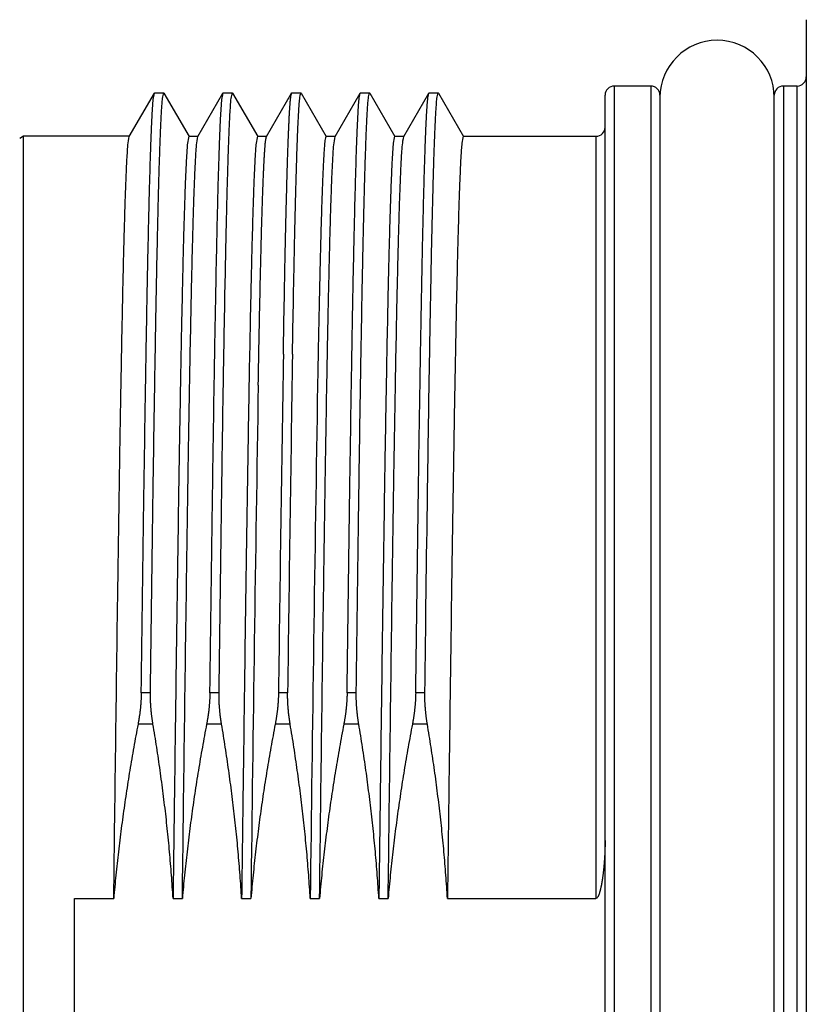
# Model space of a CAD drawing. Header units: millimetres. Extents: x 0 to 1735, y 0 to 1188.
# Tile 100 of 139: x 450 to 467, y 643 to 665. Entities that reach past the tile are written whole.
import ezdxf

# ---------------------------------------------------------------- set-up
doc = ezdxf.new("R2010")
doc.units = ezdxf.units.MM
doc.header["$LTSCALE"] = 0.727559
doc.layers.add('NoLayerName_001', color=7, linetype='Continuous')
doc.layers.add('NoLayerName_004', color=7, linetype='Continuous')

msp = doc.modelspace()

# ---------------------------------------------------------------- linework, layer by layer
at = {"layer": 'NoLayerName_001', "color": 6, "linetype": 'Continuous', "lineweight": 25}
msp.add_arc((465.45, 662.9), 1.25, 360, 180, dxfattribs=at)
at = {"layer": 'NoLayerName_004', "color": 6, "linetype": 'Continuous', "lineweight": 25}
for p, q in [((467.4, 664.6), (467.4, 621.4)), ((463.2, 663.15), (463.2, 622.85)), ((464, 663.15), (463.2, 663.15)), ((464, 663.15), (464, 622.85)), ((466.9, 663.15), (466.9, 622.85)), ((467.2, 663.15), (466.9, 663.15)), ((467.2, 622.85), (467.2, 663.15)), ((452.59633617, 662.04551393), (453.14506495, 662.99572688)), ((453.14506495, 662.99572688), (453.15, 663)), ((453.15, 663), (453.35, 663)), ((453.35, 663), (453.35493505, 662.99572688)), ((453.35493505, 662.99572688), (453.90366383, 662.04551393)), ((454.09633617, 662.04551393), (454.64506495, 662.99572688)), ((454.64506495, 662.99572688), (454.65, 663)), ((454.65, 663), (454.85, 663)), ((454.85, 663), (454.85493505, 662.99572688)), ((454.85493505, 662.99572688), (455.40366383, 662.04551393)), ((455.59633617, 662.04551393), (456.14506495, 662.99572688)), ((456.15, 663), (456.35, 663)), ((456.35, 663), (456.35493505, 662.99572688)), ((456.35493505, 662.99572688), (456.90366383, 662.04551393)), ((457.09633617, 662.04551393), (457.64506495, 662.99572688)), ((457.64506495, 662.99572688), (457.65, 663)), ((457.65, 663), (457.85, 663)), ((457.85, 663), (457.85493505, 662.99572688)), ((457.85493505, 662.99572688), (458.40366383, 662.04551393)), ((458.59633617, 662.04551393), (459.14506495, 662.99572688)), ((459.14506495, 662.99572688), (459.15, 663)), ((459.15, 663), (459.35, 663)), ((459.35, 663), (459.35493505, 662.99572688)), ((459.35493505, 662.99572688), (459.90366383, 662.04551393)), ((463, 623.05), (463, 662.95)), ((464.2, 662.95), (464.2, 623.05)), ((466.7, 623.05), (466.7, 662.95)), ((450.28660254, 662.05), (450.2, 662)), ((450.28660254, 623.95), (450.28660254, 662.05)), ((452.60151724, 662.05), (450.28660254, 662.05)), ((453.89848276, 662.05), (454.10151724, 662.05)), ((455.39848276, 662.05), (455.60151724, 662.05)), ((456.89848276, 662.05), (457.10151724, 662.05)), ((458.39848276, 662.05), (458.60151724, 662.05)), ((459.89848276, 662.05), (462.8, 662.05)), ((462.8, 662.05), (462.8, 645.38589606)), ((453.05889254, 649.88440714), (452.85889254, 649.88440714)), ((454.55889254, 649.88440714), (454.35889254, 649.88440714)), ((456.05889254, 649.88440714), (455.85889254, 649.88440714)), ((457.55889254, 649.88440714), (457.35889254, 649.88440714)), ((459.05889254, 649.88440714), (458.85889254, 649.88440714)), ((453.11431181, 649.19596643), (452.78694352, 649.19596643)), ((454.61431181, 649.19596643), (454.28694352, 649.19596643)), ((456.11431181, 649.19596643), (455.78694352, 649.19596643)), ((457.61431181, 649.19596643), (457.28694352, 649.19596643)), ((459.11431181, 649.19596643), (458.78694352, 649.19596643)), ((451.4, 640.61410394), (451.4, 645.38589606)), ((451.4, 645.38589606), (452.25649575, 645.38589606)), ((453.55346126, 645.38589606), (453.75649575, 645.38589606)), ((455.05346126, 645.38589606), (455.25649575, 645.38589606)), ((456.55346126, 645.38589606), (456.75649575, 645.38589606)), ((458.05346126, 645.38589606), (458.25649575, 645.38589606)), ((459.55346126, 645.38589606), (462.8, 645.38589606))]:
    msp.add_line(p, q, dxfattribs=at)
for centre, radius, start, end in [((467.2, 663.35), 0.2, 270.000000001, 0), ((463.2, 662.95), 0.2, 90, 180), ((464, 662.95), 0.2, 0, 90), ((466.9, 662.95), 0.2, 90, 180), ((462.8, 662.25), 0.2, 270, 0), ((2482.47136929, 624.54821134), 2026.77084391, 179.0743814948, 179.2837399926), ((2482.67136924, 624.54821134), 2026.77084386, 179.0743814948, 179.2837399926), ((2783.77045693, 617.80401535), 2328.67731289, 179.0451393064, 179.3213476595), ((2785.06742243, 617.80401535), 2328.67731288, 179.0451393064, 179.3213476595)]:
    msp.add_arc(centre, radius, start, end, dxfattribs=at)
for points, knots in [([(452.85889254, 649.88440714), (452.87849906, 651.34173447), (452.90667038, 653.5763294), (452.94802939, 656.2966078), (452.9752569, 657.89958262), (452.99545607, 658.96819594), (453.01166377, 659.74533904), (453.02499617, 660.32817084), (453.03594397, 660.76527218), (453.04513707, 661.10522225), (453.05362992, 661.39659038), (453.06133068, 661.63937818), (453.06801756, 661.83359128), (453.0733397, 661.97924215), (453.07901667, 662.12487961), (453.08517681, 662.27049793), (453.09208919, 662.41607328), (453.09950498, 662.56165329), (453.10944785, 662.7070078), (453.11723863, 662.85270567), (453.13701073, 662.94794201), (453.14506494, 662.99572068)], [0, 0, 0, 0, 4.3723776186, 6.7043126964, 8.1617719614, 9.1819934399, 9.9107232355, 10.4937068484, 10.9309448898, 11.2224375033, 11.5139293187, 11.8054198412, 11.9511658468, 12.0969136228, 12.2426633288, 12.3884109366, 12.5341527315, 12.6798986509, 12.8256466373, 12.971438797, 13.1167971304, 13.1167971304, 13.1167971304, 13.1167971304]), ([(453.05889254, 649.88440714), (453.07850813, 651.34247005), (453.10631623, 653.55042025), (453.14746097, 656.25818568), (453.17420625, 657.84114354), (453.1945934, 658.92418281), (453.21013266, 659.67395115), (453.22238918, 660.21542807), (453.23252708, 660.63193215), (453.24126903, 660.96511968), (453.24949659, 661.25664297), (453.25705935, 661.50650517), (453.26385572, 661.71470824), (453.2697186, 661.88125624), (453.27437203, 662.00615833), (453.27931028, 662.13104985), (453.28460768, 662.25592447), (453.29031853, 662.38078633), (453.29674477, 662.5055996), (453.30356099, 662.63043898), (453.31321197, 662.754918), (453.31913313, 662.87968862), (453.34125544, 662.95984122), (453.35, 663)], [0, 0, 0, 0, 4.3745845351, 6.6243708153, 8.1242283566, 9.1241334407, 9.8740623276, 10.374014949, 10.7489794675, 11.1239441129, 11.3739207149, 11.6238971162, 11.8738734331, 11.9988616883, 12.1238502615, 12.2488395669, 12.3738279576, 12.4988129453, 12.6238065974, 12.7487943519, 12.8737688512, 12.9987266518, 13.1220260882, 13.1220260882, 13.1220260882, 13.1220260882]), ([(454.35889254, 649.88440714), (454.37849906, 651.34173447), (454.40667038, 653.5763294), (454.44802939, 656.2966078), (454.4752569, 657.89958262), (454.49545607, 658.96819594), (454.51166377, 659.74533904), (454.52499617, 660.32817084), (454.53594397, 660.76527218), (454.54513707, 661.10522225), (454.55362992, 661.39659038), (454.56133068, 661.63937818), (454.56801756, 661.83359128), (454.5733397, 661.97924215), (454.57901667, 662.12487961), (454.58517681, 662.27049793), (454.59208919, 662.41607328), (454.59950498, 662.56165329), (454.60944785, 662.7070078), (454.61723863, 662.85270567), (454.63701073, 662.94794201), (454.64506494, 662.99572068)], [0, 0, 0, 0, 4.372377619, 6.7043126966, 8.1617719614, 9.1819934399, 9.9107232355, 10.4937068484, 10.9309448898, 11.2224375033, 11.5139293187, 11.8054198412, 11.9511658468, 12.0969136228, 12.2426633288, 12.3884109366, 12.5341527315, 12.6798986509, 12.8256466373, 12.971438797, 13.1167971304, 13.1167971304, 13.1167971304, 13.1167971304]), ([(454.55889254, 649.88440714), (454.57850813, 651.34247005), (454.60631623, 653.55042025), (454.64746097, 656.25818568), (454.67420625, 657.84114354), (454.6945934, 658.92418281), (454.71013266, 659.67395115), (454.72238918, 660.21542807), (454.73252708, 660.63193215), (454.74126903, 660.96511968), (454.74949659, 661.25664297), (454.75705935, 661.50650517), (454.76385572, 661.71470824), (454.7697186, 661.88125624), (454.77437203, 662.00615833), (454.77931028, 662.13104985), (454.78460768, 662.25592447), (454.79031853, 662.38078633), (454.79674477, 662.5055996), (454.80356099, 662.63043898), (454.81321197, 662.754918), (454.81913313, 662.87968862), (454.84125544, 662.95984122), (454.85, 663)], [0, 0, 0, 0, 4.3745845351, 6.6243708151, 8.1242283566, 9.1241334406, 9.8740623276, 10.374014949, 10.7489794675, 11.1239441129, 11.3739207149, 11.6238971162, 11.8738734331, 11.9988616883, 12.1238502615, 12.2488395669, 12.3738279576, 12.4988129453, 12.6238065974, 12.7487943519, 12.8737688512, 12.9987266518, 13.1220260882, 13.1220260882, 13.1220260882, 13.1220260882]), ([(455.965, 657.28945359), (455.97231207, 657.69733615), (455.98395628, 658.37715049), (456.00171398, 659.27446131), (456.01571044, 659.92702858), (456.02782783, 660.44362148), (456.03818233, 660.85143912), (456.04718047, 661.17767421), (456.05447739, 661.42233419), (456.06050836, 661.6126143), (456.06597774, 661.77570291), (456.0717989, 661.93877855), (456.07703835, 662.07465878), (456.08152257, 662.18334936), (456.08505151, 662.26486313), (456.08876518, 662.3463759), (456.09268137, 662.42788094), (456.09691208, 662.50935521), (456.1015569, 662.59078964), (456.10676364, 662.67221522), (456.11222283, 662.75368319), (456.11894425, 662.83488905), (456.12661187, 662.91620964), (456.13955818, 662.96905598), (456.14506494, 662.9957239)], [0, 0, 0, 0, 1.2238442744, 2.0397406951, 2.6924574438, 3.181995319, 3.5899447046, 3.9163037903, 4.1610719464, 4.3242504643, 4.4874305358, 4.6506124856, 4.813788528, 4.8953733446, 4.9769614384, 5.0585586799, 5.1401651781, 5.2217580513, 5.3033108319, 5.3848610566, 5.4665426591, 5.5482247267, 5.6294271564, 5.711118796, 5.711118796, 5.711118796, 5.711118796]), ([(456.14506494, 662.9957239), (456.14536125, 662.99620097), (456.14591444, 662.99718666), (456.14699413, 662.99849299), (456.14829853, 662.99967812), (456.1494619, 662.9998419), (456.15000001, 662.99999904)], [0, 0, 0, 0, 0.0016848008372, 0.0033732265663, 0.0051033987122, 0.0067851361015, 0.0067851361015, 0.0067851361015, 0.0067851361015]), ([(456.165, 657.28945359), (456.17223007, 657.69300029), (456.18374973, 658.3655879), (456.20102399, 659.23990957), (456.21441364, 659.8676073), (456.22581944, 660.3607788), (456.23591665, 660.7642643), (456.24500224, 661.10048479), (456.25284934, 661.36944483), (456.25986207, 661.59356376), (456.26587064, 661.77284654), (456.27149437, 661.92970681), (456.27661742, 662.06414625), (456.28119548, 662.17616533), (456.28508665, 662.26576973), (456.28814247, 662.33296898), (456.29135547, 662.40016579), (456.2947437, 662.46735728), (456.29834724, 662.53453394), (456.30222933, 662.6016788), (456.30639464, 662.66880101), (456.31110148, 662.73590086), (456.3161144, 662.80306762), (456.32321699, 662.86982655), (456.32762161, 662.93703946), (456.34365443, 662.97887696), (456.35000001, 662.99999904)], [0, 0, 0, 0, 1.2108343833, 2.0180573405, 2.6234748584, 3.0943552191, 3.4979666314, 3.8343095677, 4.1033841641, 4.3051894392, 4.5069950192, 4.6415338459, 4.7760722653, 4.9106056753, 4.9778710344, 5.045138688, 5.1124115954, 5.1796915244, 5.2469692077, 5.3142301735, 5.3814644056, 5.448713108, 5.5160547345, 5.5834052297, 5.6504791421, 5.7166431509, 5.7166431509, 5.7166431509, 5.7166431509]), ([(457.35889254, 649.88440714), (457.37849906, 651.34173447), (457.40667038, 653.5763294), (457.44802939, 656.2966078), (457.4752569, 657.89958262), (457.49545607, 658.96819594), (457.51166377, 659.74533904), (457.52499617, 660.32817084), (457.53594397, 660.76527218), (457.54513707, 661.10522225), (457.55362992, 661.39659038), (457.56133068, 661.63937818), (457.56801756, 661.83359128), (457.5733397, 661.97924215), (457.57901667, 662.12487961), (457.58517681, 662.27049793), (457.59208919, 662.41607328), (457.59950498, 662.56165329), (457.60944785, 662.7070078), (457.61723863, 662.85270567), (457.63701073, 662.94794201), (457.64506494, 662.99572068)], [0, 0, 0, 0, 4.3723776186, 6.7043126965, 8.1617719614, 9.1819934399, 9.9107232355, 10.4937068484, 10.9309448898, 11.2224375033, 11.5139293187, 11.8054198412, 11.9511658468, 12.0969136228, 12.2426633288, 12.3884109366, 12.5341527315, 12.6798986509, 12.8256466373, 12.971438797, 13.1167971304, 13.1167971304, 13.1167971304, 13.1167971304]), ([(457.55889254, 649.88440714), (457.57850813, 651.34247005), (457.60631623, 653.55042025), (457.64746097, 656.25818568), (457.67420625, 657.84114354), (457.6945934, 658.92418281), (457.71013266, 659.67395115), (457.72238918, 660.21542807), (457.73252708, 660.63193215), (457.74126903, 660.96511968), (457.74949659, 661.25664297), (457.75705935, 661.50650517), (457.76385572, 661.71470824), (457.7697186, 661.88125624), (457.77437203, 662.00615833), (457.77931028, 662.13104985), (457.78460768, 662.25592447), (457.79031854, 662.38078633), (457.79674477, 662.5055996), (457.80356099, 662.63043898), (457.81321197, 662.754918), (457.81913313, 662.87968862), (457.84125544, 662.95984122), (457.85, 663)], [0, 0, 0, 0, 4.3745845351, 6.6243708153, 8.1242283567, 9.1241334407, 9.8740623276, 10.374014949, 10.7489794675, 11.1239441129, 11.3739207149, 11.6238971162, 11.8738734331, 11.9988616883, 12.1238502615, 12.2488395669, 12.3738279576, 12.4988129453, 12.6238065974, 12.7487943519, 12.8737688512, 12.9987266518, 13.1220260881, 13.1220260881, 13.1220260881, 13.1220260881]), ([(458.85889254, 649.88440714), (458.87849906, 651.34173447), (458.90667038, 653.5763294), (458.94802939, 656.2966078), (458.9752569, 657.89958262), (458.99545607, 658.96819594), (459.01166377, 659.74533904), (459.02499617, 660.32817084), (459.03594397, 660.76527218), (459.04513707, 661.10522225), (459.05362992, 661.39659038), (459.06133068, 661.63937818), (459.06801756, 661.83359128), (459.0733397, 661.97924215), (459.07901667, 662.12487961), (459.08517681, 662.27049793), (459.09208919, 662.41607328), (459.09950498, 662.56165329), (459.10944785, 662.7070078), (459.11723863, 662.85270567), (459.13701073, 662.94794201), (459.14506494, 662.99572068)], [0, 0, 0, 0, 4.3723776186, 6.7043126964, 8.1617719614, 9.1819934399, 9.9107232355, 10.4937068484, 10.9309448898, 11.2224375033, 11.5139293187, 11.8054198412, 11.9511658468, 12.0969136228, 12.2426633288, 12.3884109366, 12.5341527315, 12.6798986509, 12.8256466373, 12.971438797, 13.1167971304, 13.1167971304, 13.1167971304, 13.1167971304]), ([(459.05889254, 649.88440714), (459.07850813, 651.34247005), (459.10631623, 653.55042025), (459.14746097, 656.25818568), (459.17420625, 657.84114354), (459.1945934, 658.92418281), (459.21013266, 659.67395115), (459.22238918, 660.21542807), (459.23252708, 660.63193215), (459.24126903, 660.96511968), (459.24949659, 661.25664297), (459.25705935, 661.50650517), (459.26385572, 661.71470824), (459.2697186, 661.88125624), (459.27437203, 662.00615833), (459.27931028, 662.13104985), (459.28460768, 662.25592447), (459.29031853, 662.38078633), (459.29674477, 662.5055996), (459.30356099, 662.63043898), (459.31321197, 662.754918), (459.31913313, 662.87968862), (459.34125544, 662.95984122), (459.35, 663)], [0, 0, 0, 0, 4.3745845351, 6.6243708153, 8.1242283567, 9.1241334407, 9.8740623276, 10.374014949, 10.7489794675, 11.1239441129, 11.3739207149, 11.6238971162, 11.8738734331, 11.9988616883, 12.1238502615, 12.2488395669, 12.3738279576, 12.4988129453, 12.6238065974, 12.7487943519, 12.8737688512, 12.9987266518, 13.1220260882, 13.1220260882, 13.1220260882, 13.1220260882]), ([(452.25649575, 645.38589606), (452.28767215, 647.73126829), (452.3269879, 650.9407714), (452.38385294, 654.70561676), (452.41401045, 656.49541125), (452.43602408, 657.66799511), (452.45257264, 658.47026007), (452.46640726, 659.08736346), (452.47843013, 659.58102409), (452.48996333, 660.01295039), (452.49891696, 660.32144921), (452.50668618, 660.56823081), (452.51285171, 660.75330875), (452.5194357, 660.93837176), (452.52658443, 661.1234129), (452.53460197, 661.30840926), (452.54315404, 661.49341266), (452.55475582, 661.67817783), (452.56350776, 661.8633249), (452.58686074, 661.98466539), (452.59633617, 662.04549938)], [0, 0, 0, 0, 7.0367383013, 9.629221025, 11.2958169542, 12.406881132, 13.1475903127, 13.7031224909, 14.2586557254, 14.6290097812, 14.9993624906, 15.1845404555, 15.3697211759, 15.5549035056, 15.7400817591, 15.9252514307, 16.1104330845, 16.2956054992, 16.4808662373, 16.6655687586, 16.6655687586, 16.6655687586, 16.6655687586]), ([(453.89848276, 662.05), (453.88860018, 662.00110607), (453.86360116, 661.90341489), (453.85691282, 661.75209459), (453.84601419, 661.60102662), (453.83831067, 661.44961051), (453.8310602, 661.29822122), (453.8245946, 661.14678465), (453.81860384, 660.99533131), (453.81302405, 660.84386165), (453.80600175, 660.64188791), (453.79791302, 660.38939673), (453.78903819, 660.08638207), (453.77937105, 659.73284583), (453.76789724, 659.27827449), (453.7538895, 658.67214832), (453.73686978, 657.86394362), (453.71562656, 656.75261886), (453.6869227, 655.08557455), (453.63966431, 652.00397419), (453.59509369, 648.66968895), (453.56313116, 646.14369371), (453.55346126, 645.38589606)], [0, 0, 0, 0, 0.1496480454, 0.3012670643, 0.4528292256, 0.6044097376, 0.7559770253, 0.9075498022, 1.059122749, 1.2106943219, 1.3622658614, 1.6654099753, 1.9685548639, 2.2716989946, 2.7264145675, 3.3327020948, 4.0905616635, 5.1515647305, 6.6672833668, 9.0924330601, 14.3974479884, 16.6710260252, 16.6710260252, 16.6710260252, 16.6710260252]), ([(453.75649575, 645.38589606), (453.78767216, 647.73126944), (453.82698792, 650.94077412), (453.883853, 654.70562133), (453.91401059, 656.49541669), (453.93602413, 657.66800113), (453.95257282, 658.47026648), (453.96640762, 659.08737017), (453.97843042, 659.58103104), (453.98996338, 660.01295756), (453.99891672, 660.32145653), (454.00668586, 660.56823826), (454.01285148, 660.75331629), (454.0194357, 660.93837939), (454.02658484, 661.12342061), (454.03460325, 661.30841701), (454.04315601, 661.49342048), (454.05475899, 661.67818571), (454.06350526, 661.86333306), (454.0868604, 661.98467307), (454.09633615, 662.04550669)], [0, 0, 0, 0, 7.0367417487, 9.6292257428, 11.2958224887, 12.4068872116, 13.1475967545, 13.7031292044, 14.2586627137, 14.6290169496, 14.999369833, 15.1845478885, 15.3697287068, 15.5549111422, 15.7400894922, 15.9252592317, 16.1104409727, 16.2956135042, 16.4808745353, 16.66557609, 16.66557609, 16.66557609, 16.66557609]), ([(455.39848276, 662.05), (455.38860018, 662.00110607), (455.36360116, 661.90341489), (455.35691282, 661.75209459), (455.34601419, 661.60102662), (455.33831067, 661.44961051), (455.3310602, 661.29822122), (455.3245946, 661.14678465), (455.31860384, 660.99533131), (455.31302405, 660.84386165), (455.30600175, 660.64188791), (455.29791302, 660.38939673), (455.28903819, 660.08638207), (455.27937105, 659.73284583), (455.26789724, 659.27827449), (455.2538895, 658.67214832), (455.23686978, 657.86394361), (455.21562656, 656.75261886), (455.1869227, 655.08557455), (455.13966431, 652.00397419), (455.09509369, 648.66968895), (455.06313116, 646.14369371), (455.05346126, 645.38589606)], [0, 0, 0, 0, 0.1496480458, 0.301267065, 0.4528292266, 0.6044097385, 0.7559770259, 0.9075498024, 1.059122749, 1.2106943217, 1.3622658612, 1.665409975, 1.9685548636, 2.2716989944, 2.7264145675, 3.3327020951, 4.090561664, 5.1515647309, 6.667283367, 9.0924330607, 14.3974479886, 16.6710260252, 16.6710260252, 16.6710260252, 16.6710260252]), ([(455.41651724, 656.61070455), (455.42331703, 656.97330645), (455.43450336, 657.59491885), (455.45156902, 658.42369395), (455.4654189, 659.0452526), (455.47737171, 659.5372972), (455.48757127, 659.92573459), (455.49638879, 660.23646661), (455.50431512, 660.49539225), (455.51111119, 660.7025184), (455.51749084, 660.88373985), (455.52331219, 661.03905916), (455.52855049, 661.16847528), (455.53303221, 661.27199433), (455.53655976, 661.34962902), (455.54027272, 661.42726154), (455.54419197, 661.5048851), (455.54842542, 661.58247798), (455.55306329, 661.66003312), (455.55825436, 661.7375771), (455.56370807, 661.81515657), (455.57049687, 661.89247133), (455.57804386, 661.9699177), (455.59088123, 662.02014163), (455.59633614, 662.04549527)], [0, 0, 0, 0, 1.0879969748, 1.865137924, 2.4868503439, 2.9531348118, 3.3417062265, 3.6525633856, 3.8857053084, 4.1188465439, 4.2742754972, 4.4297060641, 4.5851311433, 4.6628409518, 4.7405539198, 4.8182753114, 4.8960045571, 4.9737205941, 5.0514002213, 5.1290809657, 5.2068828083, 5.2846723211, 5.3620378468, 5.4398393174, 5.4398393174, 5.4398393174, 5.4398393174]), ([(456.89848259, 662.04999453), (456.8921548, 662.0299905), (456.87616379, 661.99040327), (456.87173708, 661.92636883), (456.8646322, 661.8628198), (456.8596155, 661.79885399), (456.85490654, 661.73495084), (456.85073941, 661.67101956), (456.84685533, 661.60706645), (456.84324984, 661.54308273), (456.83986002, 661.4790841), (456.83664575, 661.41507924), (456.83358887, 661.35107092), (456.82969656, 661.26572033), (456.82511754, 661.1590181), (456.81999346, 661.03095842), (456.81517231, 660.90288591), (456.80983946, 660.75345802), (456.80410677, 660.58267121), (456.79736957, 660.36917374), (456.78979342, 660.11296101), (456.7809706, 659.79267666), (456.7705735, 659.38696242), (456.7584681, 658.87445589), (456.74360964, 658.19108505), (456.72822922, 657.4222648), (456.71821958, 656.86698524), (456.71348276, 656.61070455)], [0, 0, 0, 0, 0.0629429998, 0.126857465, 0.1910088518, 0.2551541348, 0.3192184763, 0.3832699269, 0.4473443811, 0.5114333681, 0.5755243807, 0.6396093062, 0.7036896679, 0.7677680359, 0.8959270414, 1.0240903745, 1.1522540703, 1.2804164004, 1.4726592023, 1.6649025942, 1.9212272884, 2.2416328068, 2.6261195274, 3.1387688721, 3.7795801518, 4.6767157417, 5.4456891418, 5.4456891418, 5.4456891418, 5.4456891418]), ([(456.75649575, 645.38589606), (456.78767216, 647.73126944), (456.82698792, 650.94077412), (456.883853, 654.70562133), (456.91401059, 656.49541669), (456.93602413, 657.66800113), (456.95257282, 658.47026648), (456.96640762, 659.08737017), (456.97843042, 659.58103104), (456.98996338, 660.01295756), (456.99891672, 660.32145653), (457.00668586, 660.56823826), (457.01285148, 660.75331629), (457.0194357, 660.93837939), (457.02658484, 661.12342061), (457.03460325, 661.30841701), (457.04315601, 661.49342048), (457.05475899, 661.67818571), (457.06350526, 661.86333306), (457.0868604, 661.98467307), (457.09633615, 662.04550669)], [0, 0, 0, 0, 7.0367417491, 9.6292257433, 11.295822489, 12.4068872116, 13.1475967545, 13.7031292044, 14.2586627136, 14.6290169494, 14.9993698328, 15.1845478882, 15.3697287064, 15.5549111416, 15.7400894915, 15.9252592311, 16.1104409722, 16.2956135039, 16.4808745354, 16.6655760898, 16.6655760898, 16.6655760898, 16.6655760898]), ([(458.39848276, 662.05), (458.38860018, 662.00110607), (458.36360116, 661.90341489), (458.35691282, 661.75209459), (458.34601419, 661.60102662), (458.33831067, 661.44961051), (458.3310602, 661.29822122), (458.3245946, 661.14678465), (458.31860384, 660.99533131), (458.31302405, 660.84386165), (458.30600175, 660.64188791), (458.29791302, 660.38939673), (458.28903819, 660.08638207), (458.27937105, 659.73284583), (458.26789724, 659.27827449), (458.2538895, 658.67214832), (458.23686978, 657.86394361), (458.21562656, 656.75261886), (458.1869227, 655.08557455), (458.13966431, 652.00397419), (458.09509369, 648.66968895), (458.06313116, 646.14369371), (458.05346126, 645.38589606)], [0, 0, 0, 0, 0.1496480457, 0.3012670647, 0.4528292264, 0.6044097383, 0.7559770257, 0.9075498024, 1.0591227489, 1.2106943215, 1.3622658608, 1.6654099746, 1.9685548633, 2.2716989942, 2.7264145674, 3.3327020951, 4.0905616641, 5.1515647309, 6.6672833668, 9.0924330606, 14.3974479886, 16.6710260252, 16.6710260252, 16.6710260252, 16.6710260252]), ([(458.25649575, 645.38589606), (458.28767216, 647.73126943), (458.32698792, 650.94077409), (458.383853, 654.70562127), (458.41401059, 656.49541663), (458.43602413, 657.66800105), (458.45257282, 658.4702664), (458.46640762, 659.08737009), (458.47843042, 659.58103095), (458.48996338, 660.01295747), (458.49891672, 660.32145644), (458.50668586, 660.56823816), (458.51285148, 660.7533162), (458.5194357, 660.9383793), (458.52658483, 661.12342051), (458.53460324, 661.30841692), (458.543156, 661.49342038), (458.55475899, 661.67818561), (458.56350524, 661.86333296), (458.5868604, 661.98467297), (458.59633615, 662.04550658)], [0, 0, 0, 0, 7.0367417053, 9.6292256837, 11.2958224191, 12.406887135, 13.1475966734, 13.7031291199, 14.2586626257, 14.6290168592, 14.9993697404, 15.1845477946, 15.3697286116, 15.5549110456, 15.7400893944, 15.925259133, 16.1104408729, 16.2956134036, 16.4808744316, 16.6655759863, 16.6655759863, 16.6655759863, 16.6655759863]), ([(459.89848276, 662.05), (459.88860018, 662.00110606), (459.86360114, 661.90341488), (459.85691282, 661.75209456), (459.84601419, 661.60102659), (459.83831067, 661.44961048), (459.8310602, 661.29822119), (459.8245946, 661.14678462), (459.81860384, 660.99533128), (459.81302405, 660.84386162), (459.80600175, 660.64188789), (459.79791302, 660.38939671), (459.78903819, 660.08638204), (459.77937105, 659.7328458), (459.76789724, 659.27827446), (459.7538895, 658.6721483), (459.73686978, 657.86394359), (459.71562656, 656.75261884), (459.6869227, 655.08557453), (459.63966431, 652.00397418), (459.59509369, 648.66968895), (459.56313116, 646.14369371), (459.55346126, 645.38589606)], [0, 0, 0, 0, 0.1496480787, 0.3012670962, 0.4528292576, 0.6044097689, 0.7559770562, 0.9075498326, 1.0591227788, 1.2106943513, 1.3622658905, 1.6654100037, 1.9685548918, 2.2716990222, 2.7264145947, 3.3327021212, 4.0905616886, 5.1515647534, 6.6672833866, 9.0924330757, 14.397447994, 16.6710260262, 16.6710260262, 16.6710260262, 16.6710260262]), ([(452.85889254, 649.88440714), (452.85868753, 649.87286417), (452.85836198, 649.8497763), (452.8573667, 649.81515425), (452.85607738, 649.78054062), (452.85444607, 649.74593798), (452.85249485, 649.71134782), (452.85022656, 649.67677232), (452.84764509, 649.64221424), (452.84475333, 649.60767666), (452.84155448, 649.57316269), (452.83805162, 649.53867546), (452.83424789, 649.5042181), (452.83014639, 649.46979372), (452.82575027, 649.43540544), (452.82106258, 649.4010564), (452.81608666, 649.36674969), (452.8108248, 649.33248857), (452.80528321, 649.29827559), (452.79945348, 649.26411604), (452.79338172, 649.23000494), (452.78906717, 649.20731585), (452.78694352, 649.19596643)], [0, 0, 0, 0, 0.03463439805, 0.0692692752, 0.10390613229, 0.13854626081, 0.173190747, 0.20784018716, 0.24249426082, 0.27715243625, 0.31181410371, 0.34647857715, 0.38114509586, 0.41581282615, 0.450480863, 0.48514823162, 0.51981388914, 0.5544767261, 0.58913556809, 0.62378917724, 0.65843625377, 0.69307543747, 0.69307543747, 0.69307543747, 0.69307543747]), ([(453.11431181, 649.19596643), (453.11244568, 649.20733341), (453.10864412, 649.23005597), (453.10335768, 649.26420754), (453.09832063, 649.29839808), (453.093578, 649.33263493), (453.08911816, 649.36691587), (453.0849446, 649.40124012), (453.08106024, 649.43560529), (453.0774696, 649.47000799), (453.07417685, 649.50444446), (453.07118626, 649.53891097), (453.06850207, 649.57340378), (453.06612855, 649.60791916), (453.06406992, 649.64245335), (453.06233052, 649.67700263), (453.06091431, 649.71156325), (453.05982661, 649.74613147), (453.05906771, 649.78070359), (453.05865658, 649.81527572), (453.05854263, 649.84984464), (453.05880402, 649.8728869), (453.05889254, 649.88440714)], [0, 0, 0, 0, 0.03455743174, 0.06911428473, 0.10367284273, 0.13823539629, 0.17280424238, 0.20738117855, 0.24196532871, 0.27655500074, 0.31114859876, 0.34574462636, 0.38034168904, 0.41493849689, 0.44953386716, 0.48412672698, 0.51871611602, 0.55330118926, 0.58788121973, 0.62245560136, 0.65702385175, 0.69158561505, 0.69158561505, 0.69158561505, 0.69158561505]), ([(454.35889254, 649.88440714), (454.35868753, 649.87286417), (454.35836198, 649.8497763), (454.3573667, 649.81515425), (454.35607738, 649.78054062), (454.35444607, 649.74593798), (454.35249485, 649.71134782), (454.35022656, 649.67677232), (454.34764509, 649.64221424), (454.34475333, 649.60767666), (454.34155448, 649.57316269), (454.33805162, 649.53867546), (454.33424789, 649.5042181), (454.33014639, 649.46979372), (454.32575027, 649.43540544), (454.32106258, 649.4010564), (454.31608666, 649.36674969), (454.3108248, 649.33248857), (454.30528321, 649.29827559), (454.29945348, 649.26411604), (454.29338172, 649.23000494), (454.28906717, 649.20731585), (454.28694352, 649.19596643)], [0, 0, 0, 0, 0.03463439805, 0.0692692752, 0.10390613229, 0.13854626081, 0.173190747, 0.20784018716, 0.24249426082, 0.27715243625, 0.31181410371, 0.34647857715, 0.38114509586, 0.41581282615, 0.450480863, 0.48514823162, 0.51981388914, 0.5544767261, 0.58913556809, 0.62378917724, 0.65843625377, 0.69307543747, 0.69307543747, 0.69307543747, 0.69307543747]), ([(454.61431181, 649.19596643), (454.61244568, 649.20733341), (454.60864412, 649.23005597), (454.60335768, 649.26420754), (454.59832063, 649.29839808), (454.593578, 649.33263493), (454.58911816, 649.36691587), (454.5849446, 649.40124012), (454.58106024, 649.43560529), (454.5774696, 649.47000799), (454.57417685, 649.50444446), (454.57118626, 649.53891097), (454.56850207, 649.57340378), (454.56612855, 649.60791916), (454.56406992, 649.64245335), (454.56233052, 649.67700263), (454.56091431, 649.71156325), (454.55982661, 649.74613147), (454.55906771, 649.78070359), (454.55865658, 649.81527572), (454.55854263, 649.84984464), (454.55880402, 649.8728869), (454.55889254, 649.88440714)], [0, 0, 0, 0, 0.03455743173, 0.06911428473, 0.10367284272, 0.13823539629, 0.17280424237, 0.20738117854, 0.2419653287, 0.27655500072, 0.31114859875, 0.34574462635, 0.38034168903, 0.41493849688, 0.44953386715, 0.48412672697, 0.51871611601, 0.55330118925, 0.58788121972, 0.62245560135, 0.65702385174, 0.69158561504, 0.69158561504, 0.69158561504, 0.69158561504]), ([(455.85889254, 649.88440714), (455.85868753, 649.87286417), (455.85836198, 649.8497763), (455.8573667, 649.81515425), (455.85607738, 649.78054062), (455.85444607, 649.74593798), (455.85249485, 649.71134782), (455.85022656, 649.67677232), (455.84764509, 649.64221424), (455.84475333, 649.60767666), (455.84155448, 649.57316269), (455.83805162, 649.53867546), (455.83424789, 649.5042181), (455.83014639, 649.46979372), (455.82575027, 649.43540544), (455.82106258, 649.4010564), (455.81608666, 649.36674969), (455.8108248, 649.33248857), (455.80528321, 649.29827559), (455.79945348, 649.26411604), (455.79338172, 649.23000494), (455.78906717, 649.20731585), (455.78694352, 649.19596643)], [0, 0, 0, 0, 0.03463439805, 0.0692692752, 0.10390613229, 0.13854626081, 0.173190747, 0.20784018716, 0.24249426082, 0.27715243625, 0.31181410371, 0.34647857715, 0.38114509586, 0.41581282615, 0.450480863, 0.48514823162, 0.51981388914, 0.5544767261, 0.58913556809, 0.62378917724, 0.65843625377, 0.69307543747, 0.69307543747, 0.69307543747, 0.69307543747]), ([(456.11431181, 649.19596643), (456.11244568, 649.20733341), (456.10864412, 649.23005597), (456.10335768, 649.26420754), (456.09832063, 649.29839808), (456.093578, 649.33263493), (456.08911816, 649.36691587), (456.0849446, 649.40124012), (456.08106024, 649.43560529), (456.0774696, 649.47000799), (456.07417685, 649.50444446), (456.07118626, 649.53891097), (456.06850207, 649.57340378), (456.06612855, 649.60791916), (456.06406992, 649.64245335), (456.06233052, 649.67700263), (456.06091431, 649.71156325), (456.05982661, 649.74613147), (456.05906771, 649.78070359), (456.05865658, 649.81527572), (456.05854263, 649.84984464), (456.05880402, 649.8728869), (456.05889254, 649.88440714)], [0, 0, 0, 0, 0.03455743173, 0.06911428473, 0.10367284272, 0.13823539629, 0.17280424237, 0.20738117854, 0.2419653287, 0.27655500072, 0.31114859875, 0.34574462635, 0.38034168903, 0.41493849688, 0.44953386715, 0.48412672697, 0.51871611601, 0.55330118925, 0.58788121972, 0.62245560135, 0.65702385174, 0.69158561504, 0.69158561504, 0.69158561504, 0.69158561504]), ([(457.35889254, 649.88440714), (457.35868753, 649.87286417), (457.35836198, 649.8497763), (457.3573667, 649.81515425), (457.35607738, 649.78054062), (457.35444607, 649.74593798), (457.35249485, 649.71134782), (457.35022656, 649.67677232), (457.34764509, 649.64221424), (457.34475333, 649.60767666), (457.34155448, 649.57316269), (457.33805162, 649.53867546), (457.33424789, 649.5042181), (457.33014639, 649.46979372), (457.32575027, 649.43540544), (457.32106258, 649.4010564), (457.31608666, 649.36674969), (457.3108248, 649.33248857), (457.30528321, 649.29827559), (457.29945348, 649.26411604), (457.29338172, 649.23000494), (457.28906717, 649.20731585), (457.28694352, 649.19596643)], [0, 0, 0, 0, 0.03463439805, 0.0692692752, 0.10390613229, 0.13854626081, 0.173190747, 0.20784018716, 0.24249426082, 0.27715243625, 0.31181410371, 0.34647857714, 0.38114509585, 0.41581282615, 0.45048086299, 0.48514823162, 0.51981388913, 0.55447672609, 0.58913556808, 0.62378917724, 0.65843625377, 0.69307543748, 0.69307543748, 0.69307543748, 0.69307543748]), ([(457.61431181, 649.19596643), (457.61244568, 649.20733341), (457.60864412, 649.23005597), (457.60335768, 649.26420754), (457.59832063, 649.29839808), (457.593578, 649.33263493), (457.58911816, 649.36691587), (457.5849446, 649.40124012), (457.58106024, 649.43560529), (457.5774696, 649.47000799), (457.57417685, 649.50444446), (457.57118626, 649.53891097), (457.56850207, 649.57340378), (457.56612855, 649.60791916), (457.56406992, 649.64245335), (457.56233052, 649.67700263), (457.56091431, 649.71156325), (457.55982661, 649.74613147), (457.55906771, 649.78070359), (457.55865658, 649.81527572), (457.55854263, 649.84984464), (457.55880402, 649.8728869), (457.55889254, 649.88440714)], [0, 0, 0, 0, 0.03455743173, 0.06911428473, 0.10367284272, 0.13823539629, 0.17280424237, 0.20738117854, 0.2419653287, 0.27655500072, 0.31114859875, 0.34574462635, 0.38034168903, 0.41493849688, 0.44953386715, 0.48412672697, 0.51871611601, 0.55330118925, 0.58788121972, 0.62245560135, 0.65702385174, 0.69158561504, 0.69158561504, 0.69158561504, 0.69158561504]), ([(458.85889254, 649.88440714), (458.85868753, 649.87286417), (458.85836198, 649.8497763), (458.85736672, 649.81515425), (458.8560774, 649.78054062), (458.8544461, 649.74593797), (458.85249489, 649.71134781), (458.85022661, 649.67677232), (458.84764514, 649.64221424), (458.84475339, 649.60767665), (458.84155453, 649.57316269), (458.83805167, 649.53867546), (458.83424794, 649.50421809), (458.83014643, 649.46979371), (458.8257503, 649.43540544), (458.8210626, 649.4010564), (458.81608668, 649.36674968), (458.81082481, 649.33248857), (458.80528321, 649.29827559), (458.79945349, 649.26411604), (458.79338172, 649.23000494), (458.78906717, 649.20731585), (458.78694352, 649.19596643)], [0, 0, 0, 0, 0.0346343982, 0.06926927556, 0.10390613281, 0.13854626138, 0.17319074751, 0.20784018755, 0.24249426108, 0.27715243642, 0.31181410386, 0.34647857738, 0.38114509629, 0.41581282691, 0.45048086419, 0.48514823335, 0.51981389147, 0.55447672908, 0.58913557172, 0.62378918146, 0.65843625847, 0.69307544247, 0.69307544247, 0.69307544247, 0.69307544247]), ([(459.11431181, 649.19596643), (459.11244568, 649.20733341), (459.10864412, 649.23005597), (459.10335769, 649.26420754), (459.09832064, 649.29839808), (459.093578, 649.33263493), (459.08911817, 649.36691587), (459.08494461, 649.40124012), (459.08106025, 649.43560529), (459.07746961, 649.47000799), (459.07417686, 649.50444446), (459.07118627, 649.53891097), (459.06850208, 649.57340378), (459.06612856, 649.60791916), (459.06406993, 649.64245335), (459.06233053, 649.67700263), (459.06091432, 649.71156325), (459.05982661, 649.74613147), (459.05906771, 649.78070359), (459.05865658, 649.81527572), (459.05854263, 649.84984464), (459.05880402, 649.8728869), (459.05889254, 649.88440714)], [0, 0, 0, 0, 0.03455743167, 0.0691142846, 0.10367284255, 0.1382353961, 0.17280424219, 0.20738117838, 0.24196532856, 0.27655500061, 0.31114859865, 0.34574462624, 0.38034168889, 0.41493849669, 0.4495338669, 0.48412672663, 0.51871611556, 0.55330118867, 0.58788121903, 0.62245560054, 0.65702385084, 0.69158561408, 0.69158561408, 0.69158561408, 0.69158561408]), ([(452.78694352, 649.19596643), (452.77115096, 649.11194439), (452.73916859, 648.94395876), (452.69355839, 648.69152038), (452.64938503, 648.43879095), (452.60692581, 648.18573804), (452.56613667, 647.93239002), (452.52705969, 647.67875897), (452.4897139, 647.4248613), (452.45412435, 647.17071229), (452.420315, 646.91632749), (452.38830824, 646.66172253), (452.35813379, 646.40691241), (452.32979361, 646.15191455), (452.3033934, 645.89673733), (452.27865168, 645.6414229), (452.26403729, 645.47105359), (452.25649575, 645.38589606)], [0, 0, 0, 0, 0.2564799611, 0.5130055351, 0.7695679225, 1.026158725, 1.2827699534, 1.5393940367, 1.7960238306, 2.0526526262, 2.309274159, 2.5658826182, 2.8224726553, 3.079039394, 3.335578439, 3.5920858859, 3.8485583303, 3.8485583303, 3.8485583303, 3.8485583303]), ([(453.55346126, 645.38589606), (453.54803962, 645.47095865), (453.53767215, 645.64112772), (453.51925993, 645.89621), (453.49916207, 646.15119571), (453.47709025, 646.40604829), (453.45314879, 646.6607557), (453.42733678, 646.91529933), (453.39968146, 647.16966234), (453.37020266, 647.42382741), (453.33892177, 647.6777773), (453.30586135, 647.93149501), (453.27103768, 648.18496247), (453.23449099, 648.4381656), (453.19617204, 648.69107546), (453.15636538, 648.94371858), (453.12819238, 649.11186673), (453.11431181, 649.19596643)], [0, 0, 0, 0, 0.2557055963, 0.5114485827, 0.7672250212, 1.0230305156, 1.2788602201, 1.5347088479, 1.7905706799, 2.0464395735, 2.3023089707, 2.5581719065, 2.8140210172, 3.0698485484, 3.3256463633, 3.5814059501, 3.8371184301, 3.8371184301, 3.8371184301, 3.8371184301]), ([(454.28694352, 649.19596643), (454.27115096, 649.11194439), (454.23916859, 648.94395876), (454.19355839, 648.69152038), (454.14938503, 648.43879095), (454.10692581, 648.18573804), (454.06613667, 647.93239002), (454.02705969, 647.67875897), (453.9897139, 647.4248613), (453.95412435, 647.17071229), (453.920315, 646.91632749), (453.88830824, 646.66172253), (453.85813379, 646.40691241), (453.82979361, 646.15191455), (453.8033934, 645.89673733), (453.77865168, 645.6414229), (453.76403729, 645.47105359), (453.75649575, 645.38589606)], [0, 0, 0, 0, 0.2564799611, 0.5130055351, 0.7695679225, 1.026158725, 1.2827699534, 1.5393940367, 1.7960238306, 2.0526526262, 2.309274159, 2.5658826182, 2.8224726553, 3.079039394, 3.335578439, 3.5920858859, 3.8485583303, 3.8485583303, 3.8485583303, 3.8485583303]), ([(455.05346126, 645.38589606), (455.04803962, 645.47095865), (455.03767215, 645.64112772), (455.01925993, 645.89621), (454.99916207, 646.15119571), (454.97709025, 646.40604829), (454.95314879, 646.6607557), (454.92733678, 646.91529933), (454.89968146, 647.16966234), (454.87020266, 647.42382741), (454.83892177, 647.6777773), (454.80586135, 647.93149501), (454.77103768, 648.18496247), (454.73449099, 648.4381656), (454.69617204, 648.69107546), (454.65636538, 648.94371858), (454.62819238, 649.11186673), (454.61431181, 649.19596643)], [0, 0, 0, 0, 0.2557055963, 0.5114485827, 0.7672250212, 1.0230305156, 1.2788602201, 1.5347088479, 1.7905706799, 2.0464395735, 2.3023089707, 2.5581719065, 2.8140210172, 3.0698485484, 3.3256463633, 3.5814059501, 3.8371184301, 3.8371184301, 3.8371184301, 3.8371184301]), ([(455.78694352, 649.19596643), (455.77115096, 649.11194439), (455.73916859, 648.94395876), (455.69355839, 648.69152038), (455.64938503, 648.43879095), (455.60692581, 648.18573804), (455.56613667, 647.93239002), (455.52705969, 647.67875897), (455.4897139, 647.4248613), (455.45412435, 647.17071229), (455.420315, 646.91632749), (455.38830824, 646.66172253), (455.35813379, 646.40691241), (455.32979361, 646.15191455), (455.3033934, 645.89673733), (455.27865168, 645.6414229), (455.26403729, 645.47105359), (455.25649575, 645.38589606)], [0, 0, 0, 0, 0.2564799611, 0.5130055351, 0.7695679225, 1.026158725, 1.2827699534, 1.5393940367, 1.7960238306, 2.0526526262, 2.309274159, 2.5658826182, 2.8224726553, 3.079039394, 3.335578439, 3.5920858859, 3.8485583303, 3.8485583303, 3.8485583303, 3.8485583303]), ([(456.55346126, 645.38589606), (456.54803962, 645.47095865), (456.53767215, 645.64112772), (456.51925993, 645.89621), (456.49916207, 646.15119571), (456.47709025, 646.40604829), (456.45314879, 646.6607557), (456.42733678, 646.91529933), (456.39968146, 647.16966234), (456.37020266, 647.42382741), (456.33892177, 647.6777773), (456.30586135, 647.93149501), (456.27103768, 648.18496247), (456.23449099, 648.4381656), (456.19617204, 648.69107546), (456.15636538, 648.94371858), (456.12819238, 649.11186673), (456.11431181, 649.19596643)], [0, 0, 0, 0, 0.2557055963, 0.5114485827, 0.7672250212, 1.0230305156, 1.2788602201, 1.5347088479, 1.7905706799, 2.0464395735, 2.3023089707, 2.5581719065, 2.8140210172, 3.0698485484, 3.3256463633, 3.5814059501, 3.8371184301, 3.8371184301, 3.8371184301, 3.8371184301]), ([(457.28694352, 649.19596643), (457.27115096, 649.11194439), (457.23916859, 648.94395876), (457.19355839, 648.69152038), (457.14938503, 648.43879095), (457.10692581, 648.18573804), (457.06613667, 647.93239002), (457.02705969, 647.67875897), (456.9897139, 647.4248613), (456.95412435, 647.17071229), (456.920315, 646.91632749), (456.88830824, 646.66172253), (456.85813379, 646.40691241), (456.82979361, 646.15191455), (456.8033934, 645.89673733), (456.77865168, 645.6414229), (456.76403729, 645.47105359), (456.75649575, 645.38589606)], [0, 0, 0, 0, 0.2564799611, 0.5130055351, 0.7695679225, 1.026158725, 1.2827699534, 1.5393940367, 1.7960238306, 2.0526526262, 2.309274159, 2.5658826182, 2.8224726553, 3.079039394, 3.335578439, 3.5920858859, 3.8485583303, 3.8485583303, 3.8485583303, 3.8485583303]), ([(458.05346126, 645.38589606), (458.04803962, 645.47095865), (458.03767215, 645.64112772), (458.01925993, 645.89621), (457.99916207, 646.15119571), (457.97709025, 646.40604829), (457.95314879, 646.6607557), (457.92733678, 646.91529933), (457.89968146, 647.16966234), (457.87020266, 647.42382741), (457.83892177, 647.6777773), (457.80586135, 647.93149501), (457.77103768, 648.18496247), (457.73449099, 648.4381656), (457.69617204, 648.69107546), (457.65636538, 648.94371858), (457.62819238, 649.11186673), (457.61431181, 649.19596643)], [0, 0, 0, 0, 0.2557055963, 0.5114485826, 0.7672250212, 1.0230305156, 1.2788602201, 1.5347088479, 1.7905706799, 2.0464395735, 2.3023089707, 2.5581719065, 2.8140210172, 3.0698485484, 3.3256463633, 3.5814059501, 3.8371184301, 3.8371184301, 3.8371184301, 3.8371184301]), ([(458.78694352, 649.19596643), (458.77115096, 649.11194439), (458.73916859, 648.94395876), (458.69355839, 648.69152038), (458.64938503, 648.43879095), (458.60692581, 648.18573804), (458.56613667, 647.93239002), (458.52705969, 647.67875897), (458.4897139, 647.4248613), (458.45412435, 647.17071229), (458.420315, 646.91632749), (458.38830824, 646.66172253), (458.35813379, 646.40691241), (458.32979361, 646.15191455), (458.3033934, 645.89673733), (458.27865168, 645.6414229), (458.26403729, 645.47105359), (458.25649575, 645.38589606)], [0, 0, 0, 0, 0.2564799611, 0.5130055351, 0.7695679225, 1.026158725, 1.2827699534, 1.5393940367, 1.7960238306, 2.0526526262, 2.309274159, 2.5658826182, 2.8224726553, 3.079039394, 3.335578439, 3.5920858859, 3.8485583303, 3.8485583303, 3.8485583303, 3.8485583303]), ([(459.55346126, 645.38589606), (459.54803962, 645.47095865), (459.53767215, 645.64112772), (459.51925993, 645.89621), (459.49916207, 646.15119571), (459.47709025, 646.40604829), (459.45314879, 646.6607557), (459.42733678, 646.91529933), (459.39968146, 647.16966234), (459.37020266, 647.42382741), (459.33892177, 647.6777773), (459.30586135, 647.93149501), (459.27103768, 648.18496247), (459.23449099, 648.4381656), (459.19617204, 648.69107546), (459.15636538, 648.94371858), (459.12819238, 649.11186673), (459.11431181, 649.19596643)], [0, 0, 0, 0, 0.2557055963, 0.5114485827, 0.7672250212, 1.0230305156, 1.2788602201, 1.5347088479, 1.7905706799, 2.0464395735, 2.3023089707, 2.5581719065, 2.8140210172, 3.0698485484, 3.3256463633, 3.5814059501, 3.8371184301, 3.8371184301, 3.8371184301, 3.8371184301]), ([(463, 646.65410728), (462.99998615, 646.64685573), (462.99997864, 646.63235236), (462.99984616, 646.6105974), (462.99964209, 646.58884248), (462.99935403, 646.56708797), (462.9989862, 646.54533422), (462.99853838, 646.52358157), (462.99801154, 646.50183037), (462.99740631, 646.48008096), (462.99672343, 646.45833369), (462.99596361, 646.43658891), (462.99512756, 646.41484696), (462.99421599, 646.39310818), (462.99322962, 646.37137293), (462.99216916, 646.34964155), (462.99103532, 646.32791437), (462.98982882, 646.30619166), (462.98854932, 646.28447366), (462.98719648, 646.26276055), (462.98576995, 646.2410525), (462.98426938, 646.21934967), (462.98269445, 646.19765223), (462.98104477, 646.17596035), (462.97932011, 646.15427421), (462.97751968, 646.1325941), (462.97564213, 646.11092038), (462.97368623, 646.08925347), (462.97165073, 646.06759377), (462.96953439, 646.04594168), (462.96733594, 646.02429761), (462.96505414, 646.00266197), (462.96268775, 645.98103524), (462.96023412, 645.95941816), (462.9576905, 645.93781155), (462.95505432, 645.91621621), (462.9523225, 645.89463304), (462.94949372, 645.87306266), (462.94656023, 645.85150663), (462.94353818, 645.82996303), (462.9414153, 645.81561636), (462.94036739, 645.8084411)], [0, 0, 0, 0, 0.02175469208, 0.04350998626, 0.06526584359, 0.0870222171, 0.10877905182, 0.13053628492, 0.15229384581, 0.17405165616, 0.19580963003, 0.21756767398, 0.2393256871, 0.26108356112, 0.28284118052, 0.30459842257, 0.32635515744, 0.34811128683, 0.36986686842, 0.39162200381, 0.4133767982, 0.43513136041, 0.45688580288, 0.47864024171, 0.50039479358, 0.52214950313, 0.54390434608, 0.565659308, 0.58741438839, 0.60916960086, 0.63092497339, 0.65268054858, 0.67443634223, 0.69619221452, 0.71794801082, 0.73970361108, 0.76145893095, 0.78321392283, 0.80496857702, 0.82672292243, 0.84847703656, 0.84847703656, 0.84847703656, 0.84847703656]), ([(462.94036739, 645.8084411), (462.93927997, 645.80127174), (462.93713582, 645.78692821), (462.9337353, 645.76544084), (462.93021275, 645.74397234), (462.92653968, 645.72252737), (462.92271194, 645.70110695), (462.9187189, 645.67971353), (462.91455237, 645.65835187), (462.91019575, 645.63703163), (462.90563199, 645.61576544), (462.90084643, 645.59456248), (462.89580991, 645.57342375), (462.89044488, 645.55234945), (462.88467609, 645.53133281), (462.87844262, 645.51038935), (462.87166869, 645.4896034), (462.86428476, 645.4690981), (462.85613405, 645.44910881), (462.84728531, 645.4292341), (462.83568038, 645.41062827), (462.82187659, 645.3918336), (462.80663152, 645.38854863), (462.8, 645.38589606)], [0, 0, 0, 0, 0.02175407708, 0.04350846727, 0.06526368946, 0.08702044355, 0.10877962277, 0.13054232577, 0.15230838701, 0.1740714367, 0.19582379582, 0.21755839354, 0.2392790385, 0.26101323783, 0.28279451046, 0.30465726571, 0.32655960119, 0.3483789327, 0.37000062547, 0.39139256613, 0.41331189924, 0.43649573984, 0.45792279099, 0.45792279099, 0.45792279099, 0.45792279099])]:
    msp.add_open_spline(points, degree=3, knots=knots, dxfattribs=at)

doc.saveas('drawing.dxf')
